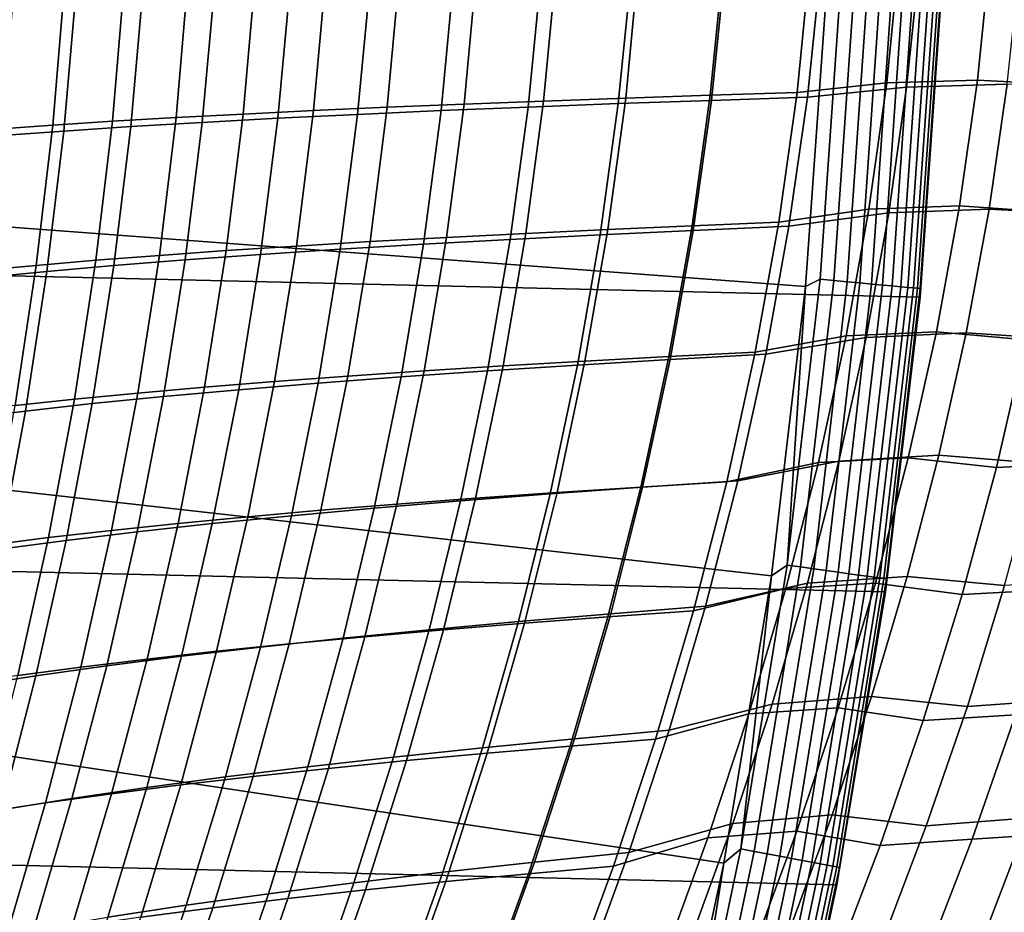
# Model space of a CAD drawing. Header units: metres. Extents: x -28 to 70, y -212 to 27.
# Tile 113 of 220: x 23.47 to 27.75, y -5.25 to -1.37. Entities that reach past the tile are written whole.
import ezdxf

# ---------------------------------------------------------------- set-up
doc = ezdxf.new("R2010")
doc.units = ezdxf.units.M
doc.layers.add('solid_10_261_012_XXX', color=7, linetype='CONTINUOUS')

msp = doc.modelspace()

# ---------------------------------------------------------------- linework, layer by layer
at = {"layer": 'solid_10_261_012_XXX'}
for points in [[(27.379168, -2.575108, -5), (-27.469772, -1.288988, -5), (-27.5, 0, -5), (27.469772, -1.288988, -5)], [(26.881365, -2.528272), (26.970339, -1.26519), (21.973499, -1.079484), (21.894062, -2.156389)], [(26.844122, -1.685048, 93.24733), (26.900267, -1.122711, 93.211777), (27.288704, -1.094313, 93.381462), (27.234049, -1.642539, 93.415886)], [(26.889227, -1.705474, 134.724487), (27.32058, -1.661827, 134.542725), (27.37759, -1.111214, 134.578445), (26.947706, -1.140379, 134.761429)], [(27.234049, -1.642539, 93.415886), (27.288704, -1.094313, 93.381462), (27.683462, -1.086976, 93.532707), (27.62822, -1.631704, 93.567299)], [(27.37759, -1.111214, 134.578445), (27.32058, -1.661827, 134.542725), (27.757647, -1.649381, 134.382385), (27.815201, -1.102994, 134.418167)], [(27.683462, -1.086976, 93.532707), (28.083527, -1.100269, 93.665253), (28.025562, -1.651914, 93.701332), (27.62822, -1.631704, 93.567299)], [(25.396494, -1.735385, 92.379494), (25.450155, -1.15663, 92.344879), (25.79641, -1.147669, 92.588043), (25.742146, -1.722063, 92.622902)], [(25.742146, -1.722063, 92.622902), (25.79641, -1.147669, 92.588043), (26.154087, -1.139039, 92.813965), (26.099201, -1.709249, 92.849068)], [(26.124456, -1.158902, 135.198242), (26.067247, -1.73348, 135.161591), (26.472334, -1.719189, 134.931839), (26.530188, -1.149447, 134.968643)], [(26.099201, -1.709249, 92.849068), (26.154087, -1.139039, 92.813965), (26.522326, -1.130726, 93.022072), (26.466812, -1.696919, 93.057404)], [(26.466812, -1.696919, 93.057404), (26.522326, -1.130726, 93.022072), (26.900267, -1.122711, 93.211777), (26.844122, -1.685048, 93.24733)], [(26.530188, -1.149447, 134.968643), (26.472334, -1.719189, 134.931839), (26.889227, -1.705474, 134.724487), (26.947706, -1.140379, 134.761429)], [(23.868799, -1.810415, 90.924568), (23.919977, -1.206969, 90.890953), (24.196535, -1.196127, 91.211357), (24.144957, -1.794235, 91.245125)], [(24.144957, -1.794235, 91.245125), (24.196535, -1.196127, 91.211357), (24.488537, -1.185675, 91.517685), (24.436502, -1.778644, 91.551636)], [(24.436502, -1.778644, 91.551636), (24.488537, -1.185675, 91.517685), (24.795359, -1.175616, 91.80912), (24.742821, -1.763651, 91.843277)], [(24.642464, -1.201107, 136.325195), (24.587759, -1.797128, 136.28923), (24.934221, -1.780172, 135.977585), (24.989519, -1.189849, 136.013718)], [(24.742821, -1.763651, 91.843277), (24.795359, -1.175616, 91.80912), (25.116184, -1.16594, 92.085045), (25.063101, -1.74924, 92.119431)], [(24.989519, -1.189849, 136.013718), (24.934221, -1.780172, 135.977585), (25.29705, -1.763936, 135.685242), (25.352972, -1.179078, 135.721558)], [(25.063101, -1.74924, 92.119431), (25.116184, -1.16594, 92.085045), (25.450155, -1.15663, 92.344879), (25.396494, -1.735385, 92.379494)], [(25.352972, -1.179078, 135.721558), (25.29705, -1.763936, 135.685242), (25.675106, -1.748384, 135.412994), (25.731668, -1.168771, 135.449478)], [(25.731668, -1.168771, 135.449478), (25.675106, -1.748384, 135.412994), (26.067247, -1.73348, 135.161591), (26.124456, -1.158902, 135.198242)], [(23.364883, -1.844467, 90.244797), (23.415453, -1.229774, 90.211395), (23.659426, -1.218188, 90.557343), (23.608587, -1.827165, 90.590836)], [(23.438398, -1.251199, 137.745956), (23.385551, -1.872397, 137.71048), (23.656944, -1.8525, 137.331177), (23.710154, -1.237943, 137.36673)], [(23.608587, -1.827165, 90.590836), (23.659426, -1.218188, 90.557343), (23.919977, -1.206969, 90.890953), (23.868799, -1.810415, 90.924568)], [(23.710154, -1.237943, 137.36673), (23.656944, -1.8525, 137.331177), (23.948273, -1.833304, 136.967087), (24.001923, -1.225162, 137.002762)], [(24.001923, -1.225162, 137.002762), (23.948273, -1.833304, 136.967087), (24.258795, -1.814837, 136.619385), (24.312946, -1.212877, 136.655197)], [(24.312946, -1.212877, 136.655197), (24.258795, -1.814837, 136.619385), (24.587759, -1.797128, 136.28923), (24.642464, -1.201107, 136.325195)], [(27.031395, -1.249737, -0.003646), (26.970339, -1.26519), (26.881365, -2.528272), (26.944834, -2.496807, -0.003646)], [(27.004028, -2.502292, -0.014544), (27.090778, -1.252482, -0.014544), (27.031395, -1.249737, -0.003646), (26.944834, -2.496807, -0.003646)], [(27.061481, -2.507616, -0.032535), (27.148417, -1.255147, -0.032535), (27.090778, -1.252482, -0.014544), (27.004028, -2.502292, -0.014544)], [(27.116352, -2.5127, -0.057356), (27.203465, -1.257692, -0.057356), (27.148417, -1.255147, -0.032535), (27.061481, -2.507616, -0.032535)], [(27.167841, -2.517471, -0.088645), (27.255117, -1.26008, -0.088645), (27.203465, -1.257692, -0.057356), (27.116352, -2.5127, -0.057356)], [(27.215195, -2.521859, -0.125945), (27.302624, -1.262277, -0.125945), (27.255117, -1.26008, -0.088645), (27.167841, -2.517471, -0.088645)], [(27.257721, -2.5258, -0.16871), (27.345287, -1.264249, -0.16871), (27.302624, -1.262277, -0.125945), (27.215195, -2.521859, -0.125945)], [(27.294798, -2.529236, -0.216316), (27.382483, -1.265969, -0.216316), (27.345287, -1.264249, -0.16871), (27.257721, -2.5258, -0.16871)], [(27.325886, -2.532116, -0.268066), (27.41367, -1.267411, -0.268066), (27.382483, -1.265969, -0.216316), (27.294798, -2.529236, -0.216316)], [(27.350529, -2.5344, -0.323206), (27.438393, -1.268553, -0.323206), (27.41367, -1.267411, -0.268066), (27.325886, -2.532116, -0.268066)], [(27.368366, -2.536053, -0.380929), (27.456287, -1.269381, -0.380929), (27.438393, -1.268553, -0.323206), (27.350529, -2.5344, -0.323206)], [(27.379139, -2.537051, -0.440391), (27.467094, -1.26988, -0.440391), (27.456287, -1.269381, -0.380929), (27.368366, -2.536053, -0.380929)], [(27.467094, -1.26988, -0.440391), (27.379139, -2.537051, -0.440391), (27.379164, -2.57514, -0.5), (27.469774, -1.288987, -0.5)], [(27.228367, -3.855639, -5), (-27.379168, -2.575108, -5), (-27.469772, -1.288988, -5), (27.379168, -2.575108, -5)], [(27.469774, -1.288987, -0.5), (27.379164, -2.57514, -0.5), (27.379168, -2.575108, -5), (27.469772, -1.288988, -5)], [(26.764826, -2.248814, 93.297897), (26.844122, -1.685048, 93.24733), (27.234049, -1.642539, 93.415886), (27.156834, -2.192277, 93.464828)], [(26.809052, -2.266289, 134.673355), (27.242432, -2.208307, 134.493256), (27.32058, -1.661827, 134.542725), (26.889227, -1.705474, 134.724487)], [(27.156834, -2.192277, 93.464828), (27.234049, -1.642539, 93.415886), (27.62822, -1.631704, 93.567299), (27.550171, -2.178088, 93.616486)], [(27.32058, -1.661827, 134.542725), (27.242432, -2.208307, 134.493256), (27.678783, -2.191604, 134.33284), (27.757647, -1.649381, 134.382385)], [(27.62822, -1.631704, 93.567299), (28.025562, -1.651914, 93.701332), (27.943678, -2.205445, 93.75264), (27.550171, -2.178088, 93.616486)], [(27.757647, -1.649381, 134.382385), (27.678783, -2.191604, 134.33284), (28.116661, -2.215136, 134.192398), (28.199034, -1.667353, 134.243774)], [(25.665546, -2.297489, 92.672501), (25.742146, -1.722063, 92.622902), (26.099201, -1.709249, 92.849068), (26.021709, -2.280617, 92.899002)], [(26.021709, -2.280617, 92.899002), (26.099201, -1.709249, 92.849068), (26.466812, -1.696919, 93.057404), (26.388418, -2.264403, 93.107666)], [(26.388418, -2.264403, 93.107666), (26.466812, -1.696919, 93.057404), (26.844122, -1.685048, 93.24733), (26.764826, -2.248814, 93.297897)], [(26.472334, -1.719189, 134.931839), (26.392977, -2.28469, 134.880859), (26.809052, -2.266289, 134.673355), (26.889227, -1.705474, 134.724487)], [(24.668728, -2.35235, 91.891891), (24.742821, -1.763651, 91.843277), (25.063101, -1.74924, 92.119431), (24.988214, -2.333324, 92.168358)], [(24.988214, -2.333324, 92.168358), (25.063101, -1.74924, 92.119431), (25.396494, -1.735385, 92.379494), (25.320766, -2.315048, 92.428757)], [(25.29705, -1.763936, 135.685242), (25.22019, -2.344682, 135.634918), (25.59742, -2.323842, 135.362442), (25.675106, -1.748384, 135.412994)], [(25.320766, -2.315048, 92.428757), (25.396494, -1.735385, 92.379494), (25.742146, -1.722063, 92.622902), (25.665546, -2.297489, 92.672501)], [(25.675106, -1.748384, 135.412994), (25.59742, -2.323842, 135.362442), (25.988724, -2.30386, 135.110825), (26.067247, -1.73348, 135.161591)], [(26.067247, -1.73348, 135.161591), (25.988724, -2.30386, 135.110825), (26.392977, -2.28469, 134.880859), (26.472334, -1.719189, 134.931839)], [(23.796722, -2.41415, 90.972397), (23.868799, -1.810415, 90.924568), (24.144957, -1.794235, 91.245125), (24.072281, -2.39276, 91.293182)], [(24.072281, -2.39276, 91.293182), (24.144957, -1.794235, 91.245125), (24.436502, -1.778644, 91.551636), (24.363152, -2.372154, 91.599953)], [(24.258795, -1.814837, 136.619385), (24.184181, -2.412801, 136.569687), (24.512449, -2.389117, 136.239334), (24.587759, -1.797128, 136.28923)], [(24.363152, -2.372154, 91.599953), (24.436502, -1.778644, 91.551636), (24.742821, -1.763651, 91.843277), (24.668728, -2.35235, 91.891891)], [(24.587759, -1.797128, 136.28923), (24.512449, -2.389117, 136.239334), (24.858158, -2.366426, 135.927475), (24.934221, -1.780172, 135.977585)], [(24.934221, -1.780172, 135.977585), (24.858158, -2.366426, 135.927475), (25.22019, -2.344682, 135.634918), (25.29705, -1.763936, 135.685242)], [(23.293743, -2.459183, 90.292313), (23.364883, -1.844467, 90.244797), (23.608587, -1.827165, 90.590836), (23.537027, -2.436301, 90.638481)], [(23.537027, -2.436301, 90.638481), (23.608587, -1.827165, 90.590836), (23.868799, -1.810415, 90.924568), (23.796722, -2.41415, 90.972397)], [(23.656944, -1.8525, 137.331177), (23.583487, -2.463115, 137.281754), (23.874281, -2.437479, 136.917542), (23.948273, -1.833304, 136.967087)], [(23.948273, -1.833304, 136.967087), (23.874281, -2.437479, 136.917542), (24.184181, -2.412801, 136.569687), (24.258795, -1.814837, 136.619385)], [(23.385551, -1.872397, 137.71048), (23.312527, -2.489668, 137.661148), (23.583487, -2.463115, 137.281754), (23.656944, -1.8525, 137.331177)], [(26.73329, -3.785664), (26.881365, -2.528272), (21.894062, -2.156389), (21.761885, -3.228059)], [(27.057446, -2.742896, 93.528351), (27.156834, -2.192277, 93.464828), (27.550171, -2.178088, 93.616486), (27.449724, -2.725496, 93.680313)], [(27.550171, -2.178088, 93.616486), (27.943678, -2.205445, 93.75264), (27.838392, -2.760089, 93.819176), (27.449724, -2.725496, 93.680313)], [(26.662815, -2.813251, 93.36351), (26.764826, -2.248814, 93.297897), (27.156834, -2.192277, 93.464828), (27.057446, -2.742896, 93.528351)], [(26.708036, -2.822283, 134.608276), (27.143991, -2.750155, 134.430328), (27.242432, -2.208307, 134.493256), (26.809052, -2.266289, 134.673355)], [(27.242432, -2.208307, 134.493256), (27.143991, -2.750155, 134.430328), (27.579498, -2.729181, 134.269806), (27.678783, -2.191604, 134.33284)], [(27.678783, -2.191604, 134.33284), (27.579498, -2.729181, 134.269806), (28.013048, -2.758059, 134.12706), (28.116661, -2.215136, 134.192398)], [(25.921993, -2.852407, 92.963806), (26.021709, -2.280617, 92.899002), (26.388418, -2.264403, 93.107666), (26.287552, -2.83243, 93.172882)], [(26.287552, -2.83243, 93.172882), (26.388418, -2.264403, 93.107666), (26.764826, -2.248814, 93.297897), (26.662815, -2.813251, 93.36351)], [(26.392977, -2.28469, 134.880859), (26.292927, -2.845402, 134.815994), (26.708036, -2.822283, 134.608276), (26.809052, -2.266289, 134.673355)], [(25.223299, -2.894899, 92.492722), (25.320766, -2.315048, 92.428757), (25.665546, -2.297489, 92.672501), (25.566965, -2.873219, 92.736885)], [(25.59742, -2.323842, 135.362442), (25.499342, -2.894584, 135.298035), (25.88966, -2.869485, 135.046173), (25.988724, -2.30386, 135.110825)], [(25.566965, -2.873219, 92.736885), (25.665546, -2.297489, 92.672501), (26.021709, -2.280617, 92.899002), (25.921993, -2.852407, 92.963806)], [(25.988724, -2.30386, 135.110825), (25.88966, -2.869485, 135.046173), (26.292927, -2.845402, 134.815994), (26.392977, -2.28469, 134.880859)], [(24.268724, -2.965513, 91.662743), (24.363152, -2.372154, 91.599953), (24.668728, -2.35235, 91.891891), (24.573351, -2.941011, 91.955048)], [(24.573351, -2.941011, 91.955048), (24.668728, -2.35235, 91.891891), (24.988214, -2.333324, 92.168358), (24.891817, -2.917485, 92.231903)], [(24.858158, -2.366426, 135.927475), (24.761976, -2.948043, 135.863571), (25.123079, -2.920753, 135.570755), (25.22019, -2.344682, 135.634918)], [(24.891817, -2.917485, 92.231903), (24.988214, -2.333324, 92.168358), (25.320766, -2.315048, 92.428757), (25.223299, -2.894899, 92.492722)], [(25.22019, -2.344682, 135.634918), (25.123079, -2.920753, 135.570755), (25.499342, -2.894584, 135.298035), (25.59742, -2.323842, 135.362442)], [(23.703939, -3.017496, 91.034576), (23.796722, -2.41415, 90.972397), (24.072281, -2.39276, 91.293182), (23.978724, -2.991015, 91.355644)], [(23.978724, -2.991015, 91.355644), (24.072281, -2.39276, 91.293182), (24.363152, -2.372154, 91.599953), (24.268724, -2.965513, 91.662743)], [(24.184181, -2.412801, 136.569687), (24.08967, -3.006196, 136.506195), (24.417141, -2.976507, 136.175644), (24.512449, -2.389117, 136.239334)], [(24.512449, -2.389117, 136.239334), (24.417141, -2.976507, 136.175644), (24.761976, -2.948043, 135.863571), (24.858158, -2.366426, 135.927475)], [(23.202173, -3.07325, 90.354088), (23.293743, -2.459183, 90.292313), (23.537027, -2.436301, 90.638481), (23.44491, -3.044919, 90.700432)], [(23.44491, -3.044919, 90.700432), (23.537027, -2.436301, 90.638481), (23.796722, -2.41415, 90.972397), (23.703939, -3.017496, 91.034576)], [(23.583487, -2.463115, 137.281754), (23.490273, -3.069206, 137.218536), (23.780476, -3.037112, 136.854218), (23.874281, -2.437479, 136.917542)], [(23.874281, -2.437479, 136.917542), (23.780476, -3.037112, 136.854218), (24.08967, -3.006196, 136.506195), (24.184181, -2.412801, 136.569687)], [(23.312527, -2.489668, 137.661148), (23.219774, -3.102427, 137.597977), (23.490273, -3.069206, 137.218536), (23.583487, -2.463115, 137.281754)], [(26.800772, -3.738548, -0.003646), (26.944834, -2.496807, -0.003646), (26.881365, -2.528272)], [(26.85965, -3.746761, -0.014544), (27.004028, -2.502292, -0.014544), (26.944834, -2.496807, -0.003646), (26.800772, -3.738548, -0.003646)], [(26.916796, -3.754733, -0.032535), (27.061481, -2.507616, -0.032535), (27.004028, -2.502292, -0.014544), (26.85965, -3.746761, -0.014544)], [(26.971375, -3.762346, -0.057356), (27.116352, -2.5127, -0.057356), (27.061481, -2.507616, -0.032535), (26.916796, -3.754733, -0.032535)], [(27.022587, -3.76949, -0.088645), (27.167841, -2.517471, -0.088645), (27.116352, -2.5127, -0.057356), (26.971375, -3.762346, -0.057356)], [(27.069687, -3.77606, -0.125945), (27.215195, -2.521859, -0.125945), (27.167841, -2.517471, -0.088645), (27.022587, -3.76949, -0.088645)], [(27.111986, -3.78196, -0.16871), (27.257721, -2.5258, -0.16871), (27.215195, -2.521859, -0.125945), (27.069687, -3.77606, -0.125945)], [(26.800772, -3.738548, -0.003646), (26.881365, -2.528272), (26.73329, -3.785664)], [(27.148865, -3.787105, -0.216316), (27.294798, -2.529236, -0.216316), (27.257721, -2.5258, -0.16871), (27.111986, -3.78196, -0.16871)], [(27.179787, -3.791418, -0.268066), (27.325886, -2.532116, -0.268066), (27.294798, -2.529236, -0.216316), (27.148865, -3.787105, -0.216316)], [(27.204298, -3.794837, -0.323206), (27.350529, -2.5344, -0.323206), (27.325886, -2.532116, -0.268066), (27.179787, -3.791418, -0.268066)], [(27.22204, -3.797312, -0.380929), (27.368366, -2.536053, -0.380929), (27.350529, -2.5344, -0.323206), (27.204298, -3.794837, -0.323206)], [(27.232756, -3.798807, -0.440391), (27.379139, -2.537051, -0.440391), (27.368366, -2.536053, -0.380929), (27.22204, -3.797312, -0.380929)], [(27.232756, -3.798807, -0.440391), (27.379164, -2.57514, -0.5), (27.379139, -2.537051, -0.440391)], [(27.017729, -5.127612, -5), (-27.228367, -3.855639, -5), (-27.379168, -2.575108, -5), (27.228367, -3.855639, -5)], [(27.379164, -2.57514, -0.5), (27.228369, -3.855632, -0.5), (27.228367, -3.855639, -5), (27.379168, -2.575108, -5)], [(27.232756, -3.798807, -0.440391), (27.228369, -3.855632, -0.5), (27.379164, -2.57514, -0.5)], [(26.936749, -3.292971, 93.606239), (27.057446, -2.742896, 93.528351), (27.449724, -2.725496, 93.680313), (27.327791, -3.27247, 93.75856)], [(27.143991, -2.750155, 134.430328), (27.02611, -3.286873, 134.354202), (27.460672, -3.261626, 134.193588), (27.579498, -2.729181, 134.269806)], [(27.449724, -2.725496, 93.680313), (27.838392, -2.760089, 93.819176), (27.710722, -3.314262, 93.900711), (27.327791, -3.27247, 93.75856)], [(27.579498, -2.729181, 134.269806), (27.460672, -3.261626, 134.193588), (27.889164, -3.295631, 134.048065), (28.013048, -2.758059, 134.12706)], [(26.538952, -3.376884, 93.443962), (26.662815, -2.813251, 93.36351), (27.057446, -2.742896, 93.528351), (26.936749, -3.292971, 93.606239)], [(26.587034, -3.372918, 134.529526), (27.02611, -3.286873, 134.354202), (27.143991, -2.750155, 134.430328), (26.708036, -2.822283, 134.608276)], [(27.710722, -3.314262, 93.900711), (27.838392, -2.760089, 93.819176), (28.243813, -2.743608, 93.931107), (28.114992, -3.294947, 94.012848)], [(26.165022, -3.399562, 93.252884), (26.287552, -2.83243, 93.172882), (26.662815, -2.813251, 93.36351), (26.538952, -3.376884, 93.443962)], [(26.292927, -2.845402, 134.815994), (26.173, -3.400776, 134.737442), (26.587034, -3.372918, 134.529526), (26.708036, -2.822283, 134.608276)], [(25.447102, -3.447891, 92.815933), (25.566965, -2.873219, 92.736885), (25.921993, -2.852407, 92.963806), (25.800802, -3.423218, 93.043343)], [(25.88966, -2.869485, 135.046173), (25.770828, -3.429801, 134.967865), (26.173, -3.400776, 134.737442), (26.292927, -2.845402, 134.815994)], [(25.800802, -3.423218, 93.043343), (25.921993, -2.852407, 92.963806), (26.287552, -2.83243, 93.172882), (26.165022, -3.399562, 93.252884)], [(24.774502, -3.500442, 92.309998), (24.891817, -2.917485, 92.231903), (25.223299, -2.894899, 92.492722), (25.104733, -3.47362, 92.571289)], [(25.123079, -2.920753, 135.570755), (25.006409, -3.491584, 135.49295), (25.381603, -3.460051, 135.219971), (25.499342, -2.894584, 135.298035)], [(25.104733, -3.47362, 92.571289), (25.223299, -2.894899, 92.492722), (25.566965, -2.873219, 92.736885), (25.447102, -3.447891, 92.815933)], [(25.499342, -2.894584, 135.298035), (25.381603, -3.460051, 135.219971), (25.770828, -3.429801, 134.967865), (25.88966, -2.869485, 135.046173)], [(24.153704, -3.557521, 91.739983), (24.268724, -2.965513, 91.662743), (24.573351, -2.941011, 91.955048), (24.457222, -3.528396, 92.032692)], [(24.417141, -2.976507, 136.175644), (24.302443, -3.558729, 136.098312), (24.646326, -3.524458, 135.786011), (24.761976, -2.948043, 135.863571)], [(24.457222, -3.528396, 92.032692), (24.573351, -2.941011, 91.955048), (24.891817, -2.917485, 92.231903), (24.774502, -3.500442, 92.309998)], [(24.761976, -2.948043, 135.863571), (24.646326, -3.524458, 135.786011), (25.006409, -3.491584, 135.49295), (25.123079, -2.920753, 135.570755)], [(23.590824, -3.619328, 91.11113), (23.703939, -3.017496, 91.034576), (23.978724, -2.991015, 91.355644), (23.864712, -3.587842, 91.43251)], [(23.864712, -3.587842, 91.43251), (23.978724, -2.991015, 91.355644), (24.268724, -2.965513, 91.662743), (24.153704, -3.557521, 91.739983)], [(24.08967, -3.006196, 136.506195), (23.975832, -3.594453, 136.429047), (24.302443, -3.558729, 136.098312), (24.417141, -2.976507, 136.175644)], [(23.332567, -3.651937, 90.776726), (23.44491, -3.044919, 90.700432), (23.703939, -3.017496, 91.034576), (23.590824, -3.619328, 91.11113)], [(23.490273, -3.069206, 137.218536), (23.37779, -3.670194, 137.141602), (23.667381, -3.631629, 136.777206), (23.780476, -3.037112, 136.854218)], [(23.780476, -3.037112, 136.854218), (23.667381, -3.631629, 136.777206), (23.975832, -3.594453, 136.429047), (24.08967, -3.006196, 136.506195)], [(23.219774, -3.102427, 137.597977), (23.10775, -3.710088, 137.521057), (23.37779, -3.670194, 137.141602), (23.490273, -3.069206, 137.218536)], [(26.52643, -5.034723), (26.73329, -3.785664), (21.761885, -3.228059), (21.577272, -4.292)], [(26.39411, -3.938216, 93.53907), (26.538952, -3.376884, 93.443962), (26.936749, -3.292971, 93.606239), (26.79561, -3.841058, 93.698311)], [(26.446905, -3.917656, 134.437393), (26.889631, -3.817961, 134.265137), (27.02611, -3.286873, 134.354202), (26.587034, -3.372918, 134.529526)], [(26.79561, -3.841058, 93.698311), (26.936749, -3.292971, 93.606239), (27.327791, -3.27247, 93.75856), (27.185291, -3.817532, 93.851028)], [(27.02611, -3.286873, 134.354202), (26.889631, -3.817961, 134.265137), (27.323195, -3.788459, 134.104446), (27.460672, -3.261626, 134.193588)], [(27.327791, -3.27247, 93.75856), (27.710722, -3.314262, 93.900711), (27.561695, -3.866365, 93.997009), (27.185291, -3.817532, 93.851028)], [(27.460672, -3.261626, 134.193588), (27.323195, -3.788459, 134.104446), (27.745987, -3.827363, 133.955734), (27.889164, -3.295631, 134.048065)], [(27.561695, -3.866365, 93.997009), (27.710722, -3.314262, 93.900711), (28.114992, -3.294947, 94.012848), (27.964708, -3.844327, 94.109367)], [(26.02165, -3.964342, 93.347504), (26.165022, -3.399562, 93.252884), (26.538952, -3.376884, 93.443962), (26.39411, -3.938216, 93.53907)], [(26.173, -3.400776, 134.737442), (26.034014, -3.950264, 134.645493), (26.446905, -3.917656, 134.437393), (26.587034, -3.372918, 134.529526)], [(25.306667, -4.020132, 92.909515), (25.447102, -3.447891, 92.815933), (25.800802, -3.423218, 93.043343), (25.658905, -3.991634, 93.137444)], [(25.770828, -3.429801, 134.967865), (25.633003, -3.984254, 134.876129), (26.034014, -3.950264, 134.645493), (26.173, -3.400776, 134.737442)], [(25.658905, -3.991634, 93.137444), (25.800802, -3.423218, 93.043343), (26.165022, -3.399562, 93.252884), (26.02165, -3.964342, 93.347504)], [(25.006409, -3.491584, 135.49295), (24.870867, -4.056614, 135.401688), (25.244936, -4.019683, 135.128479), (25.381603, -3.460051, 135.219971)], [(24.965723, -4.049875, 92.664345), (25.104733, -3.47362, 92.571289), (25.447102, -3.447891, 92.815933), (25.306667, -4.020132, 92.909515)], [(25.381603, -3.460051, 135.219971), (25.244936, -4.019683, 135.128479), (25.633003, -3.984254, 134.876129), (25.770828, -3.429801, 134.967865)], [(24.320889, -4.113253, 92.124779), (24.457222, -3.528396, 92.032692), (24.774502, -3.500442, 92.309998), (24.636868, -4.080902, 92.402557)], [(24.646326, -3.524458, 135.786011), (24.511856, -4.095104, 135.694962), (24.870867, -4.056614, 135.401688), (25.006409, -3.491584, 135.49295)], [(24.636868, -4.080902, 92.402557), (24.774502, -3.500442, 92.309998), (25.104733, -3.47362, 92.571289), (24.965723, -4.049875, 92.664345)], [(24.018579, -4.146966, 91.831627), (24.153704, -3.557521, 91.739983), (24.457222, -3.528396, 92.032692), (24.320889, -4.113253, 92.124779)], [(24.302443, -3.558729, 136.098312), (24.168959, -4.135214, 136.007462), (24.511856, -4.095104, 135.694962), (24.646326, -3.524458, 135.786011)], [(23.457769, -4.218515, 91.202065), (23.590824, -3.619328, 91.11113), (23.864712, -3.587842, 91.43251), (23.730686, -4.182066, 91.523773)], [(23.667381, -3.631629, 136.777206), (23.535526, -4.220454, 136.6866), (23.843229, -4.177, 136.338348), (23.975832, -3.594453, 136.429047)], [(23.730686, -4.182066, 91.523773), (23.864712, -3.587842, 91.43251), (24.153704, -3.557521, 91.739983), (24.018579, -4.146966, 91.831627)], [(23.975832, -3.594453, 136.429047), (23.843229, -4.177, 136.338348), (24.168959, -4.135214, 136.007462), (24.302443, -3.558729, 136.098312)], [(23.200338, -4.256255, 90.867409), (23.332567, -3.651937, 90.776726), (23.590824, -3.619328, 91.11113), (23.457769, -4.218515, 91.202065)], [(23.37779, -3.670194, 137.141602), (23.246531, -4.265501, 137.051025), (23.535526, -4.220454, 136.6866), (23.667381, -3.631629, 136.777206)], [(26.599516, -4.972311, -0.003646), (26.800772, -3.738548, -0.003646), (26.73329, -3.785664)], [(26.657951, -4.983235, -0.014544), (26.85965, -3.746761, -0.014544), (26.800772, -3.738548, -0.003646), (26.599516, -4.972311, -0.003646)], [(26.714668, -4.993837, -0.032535), (26.916796, -3.754733, -0.032535), (26.85965, -3.746761, -0.014544), (26.657951, -4.983235, -0.014544)], [(26.768837, -5.003963, -0.057356), (26.971375, -3.762346, -0.057356), (26.916796, -3.754733, -0.032535), (26.714668, -4.993837, -0.032535)], [(26.819666, -5.013464, -0.088645), (27.022587, -3.76949, -0.088645), (26.971375, -3.762346, -0.057356), (26.768837, -5.003963, -0.057356)], [(26.599516, -4.972311, -0.003646), (26.73329, -3.785664), (26.52643, -5.034723)], [(26.889631, -3.817961, 134.265137), (26.735453, -4.343004, 134.163376), (27.167992, -4.309281, 134.00264), (27.323195, -3.788459, 134.104446)], [(26.866411, -5.022203, -0.125945), (27.069687, -3.77606, -0.125945), (27.022587, -3.76949, -0.088645), (26.819666, -5.013464, -0.088645)], [(26.908392, -5.03005, -0.16871), (27.111986, -3.78196, -0.16871), (27.069687, -3.77606, -0.125945), (26.866411, -5.022203, -0.125945)], [(26.944996, -5.036892, -0.216316), (27.148865, -3.787105, -0.216316), (27.111986, -3.78196, -0.16871), (26.908392, -5.03005, -0.16871)], [(26.975683, -5.042629, -0.268066), (27.179787, -3.791418, -0.268066), (27.148865, -3.787105, -0.216316), (26.944996, -5.036892, -0.216316)], [(27.000011, -5.047177, -0.323206), (27.204298, -3.794837, -0.323206), (27.179787, -3.791418, -0.268066), (26.975683, -5.042629, -0.268066)], [(27.01762, -5.050468, -0.380929), (27.22204, -3.797312, -0.380929), (27.204298, -3.794837, -0.323206), (27.000011, -5.047177, -0.323206)], [(27.028255, -5.052456, -0.440391), (27.232756, -3.798807, -0.440391), (27.22204, -3.797312, -0.380929), (27.01762, -5.050468, -0.380929)], [(27.028255, -5.052456, -0.440391), (27.228369, -3.855632, -0.5), (27.232756, -3.798807, -0.440391)], [(27.323195, -3.788459, 134.104446), (27.167992, -4.309281, 134.00264), (27.584545, -4.352895, 133.850327), (27.745987, -3.827363, 133.955734)], [(27.745987, -3.827363, 133.955734), (27.584545, -4.352895, 133.850327), (28.032944, -4.321043, 133.739197), (28.195198, -3.799368, 133.844406)], [(26.229431, -4.495537, 93.648521), (26.39411, -3.938216, 93.53907), (26.79561, -3.841058, 93.698311), (26.635109, -4.385554, 93.804268)], [(26.288572, -4.456064, 134.332092), (26.735453, -4.343004, 134.163376), (26.889631, -3.817961, 134.265137), (26.446905, -3.917656, 134.437393)], [(26.635109, -4.385554, 93.804268), (26.79561, -3.841058, 93.698311), (27.185291, -3.817532, 93.851028), (27.023348, -4.359051, 93.957405)], [(27.185291, -3.817532, 93.851028), (27.561695, -3.866365, 93.997009), (27.392609, -4.4146, 94.107712), (27.023348, -4.359051, 93.957405)], [(27.392609, -4.4146, 94.107712), (27.561695, -3.866365, 93.997009), (27.964708, -3.844327, 94.109367), (27.794304, -4.389924, 94.220314)], [(26.747675, -6.388412, -5), (-27.017729, -5.127612, -5), (-27.228367, -3.855639, -5), (27.017729, -5.127612, -5)], [(27.228369, -3.855632, -0.5), (27.017721, -5.127649, -0.5), (27.017729, -5.127612, -5), (27.228367, -3.855639, -5)], [(27.028255, -5.052456, -0.440391), (27.017721, -5.127649, -0.5), (27.228369, -3.855632, -0.5)], [(26.034014, -3.950264, 134.645493), (25.876848, -4.493414, 134.540344), (26.288572, -4.456064, 134.332092), (26.446905, -3.917656, 134.437393)], [(25.633003, -3.984254, 134.876129), (25.47703, -4.532371, 134.771179), (25.876848, -4.493414, 134.540344), (26.034014, -3.950264, 134.645493)], [(25.497334, -4.556005, 93.245857), (25.658905, -3.991634, 93.137444), (26.02165, -3.964342, 93.347504), (25.858522, -4.525089, 93.456444)], [(25.858522, -4.525089, 93.456444), (26.02165, -3.964342, 93.347504), (26.39411, -3.938216, 93.53907), (26.229431, -4.495537, 93.648521)], [(24.870867, -4.056614, 135.401688), (24.717222, -4.615336, 135.297134), (25.090145, -4.572992, 135.023712), (25.244936, -4.019683, 135.128479)], [(24.807194, -4.622078, 92.771706), (24.965723, -4.049875, 92.664345), (25.306667, -4.020132, 92.909515), (25.146635, -4.588322, 93.017403)], [(25.244936, -4.019683, 135.128479), (25.090145, -4.572992, 135.023712), (25.47703, -4.532371, 134.771179), (25.633003, -3.984254, 134.876129)], [(25.146635, -4.588322, 93.017403), (25.306667, -4.020132, 92.909515), (25.658905, -3.991634, 93.137444), (25.497334, -4.556005, 93.245857)], [(24.511856, -4.095104, 135.694962), (24.359291, -4.659461, 135.590576), (24.717222, -4.615336, 135.297134), (24.870867, -4.056614, 135.401688)], [(24.47978, -4.657312, 92.509407), (24.636868, -4.080902, 92.402557), (24.965723, -4.049875, 92.664345), (24.807194, -4.622078, 92.771706)], [(24.168959, -4.135214, 136.007462), (24.01738, -4.705426, 135.903214), (24.359291, -4.659461, 135.590576), (24.511856, -4.095104, 135.694962)], [(24.165163, -4.694059, 92.231155), (24.320889, -4.113253, 92.124779), (24.636868, -4.080902, 92.402557), (24.47978, -4.657312, 92.509407)], [(23.577353, -4.772233, 91.629349), (23.730686, -4.182066, 91.523773), (24.018579, -4.146966, 91.831627), (23.864111, -4.732359, 91.937576)], [(23.843229, -4.177, 136.338348), (23.692513, -4.753285, 136.234192), (24.01738, -4.705426, 135.903214), (24.168959, -4.135214, 136.007462)], [(23.864111, -4.732359, 91.937576), (24.018579, -4.146966, 91.831627), (24.320889, -4.113253, 92.124779), (24.165163, -4.694059, 92.231155)], [(23.305428, -4.813631, 91.307343), (23.457769, -4.218515, 91.202065), (23.730686, -4.182066, 91.523773), (23.577353, -4.772233, 91.629349)], [(23.535526, -4.220454, 136.6866), (23.385525, -4.803021, 136.582474), (23.692513, -4.753285, 136.234192), (23.843229, -4.177, 136.338348)], [(23.246531, -4.265501, 137.051025), (23.097069, -4.854544, 136.946854), (23.385525, -4.803021, 136.582474), (23.535526, -4.220454, 136.6866)], [(26.261261, -6.272649), (26.52643, -5.034723), (21.577272, -4.292), (21.340691, -5.345551)], [(26.735453, -4.343004, 134.163376), (26.564594, -4.861811, 134.049103), (26.996113, -4.823942, 133.888351), (27.167992, -4.309281, 134.00264)], [(27.167992, -4.309281, 134.00264), (26.996113, -4.823942, 133.888351), (27.405985, -4.872123, 133.73204), (27.584545, -4.352895, 133.850327)], [(27.584545, -4.352895, 133.850327), (27.405985, -4.872123, 133.73204), (27.853594, -4.836546, 133.621155), (28.032944, -4.321043, 133.739197)], [(26.113087, -4.987916, 134.213791), (26.564594, -4.861811, 134.049103), (26.735453, -4.343004, 134.163376), (26.288572, -4.456064, 134.332092)], [(26.456705, -4.92455, 93.923676), (26.635109, -4.385554, 93.804268), (27.023348, -4.359051, 93.957405), (26.843472, -4.895102, 94.077225)], [(27.023348, -4.359051, 93.957405), (27.392609, -4.4146, 94.107712), (27.205133, -4.956898, 94.2323), (26.843472, -4.895102, 94.077225)], [(26.046431, -5.046829, 93.771858), (26.229431, -4.495537, 93.648521), (26.635109, -4.385554, 93.804268), (26.456705, -4.92455, 93.923676)], [(27.205133, -4.956898, 94.2323), (27.392609, -4.4146, 94.107712), (27.794304, -4.389924, 94.220314), (27.605497, -4.929653, 94.345139)], [(27.605497, -4.929653, 94.345139), (27.794304, -4.389924, 94.220314), (28.2015, -4.366236, 94.31208), (28.01148, -4.903609, 94.437004)], [(25.47703, -4.532371, 134.771179), (25.303894, -5.073844, 134.653137), (25.70253, -5.029959, 134.42218), (25.876848, -4.493414, 134.540344)], [(25.876848, -4.493414, 134.540344), (25.70253, -5.029959, 134.42218), (26.113087, -4.987916, 134.213791), (26.288572, -4.456064, 134.332092)], [(25.090145, -4.572992, 135.023712), (24.91818, -5.119627, 134.905823), (25.303894, -5.073844, 134.653137), (25.47703, -4.532371, 134.771179)], [(25.317493, -5.114351, 93.368187), (25.497334, -4.556005, 93.245857), (25.858522, -4.525089, 93.456444), (25.677099, -5.079804, 93.579285)], [(25.677099, -5.079804, 93.579285), (25.858522, -4.525089, 93.456444), (26.229431, -4.495537, 93.648521), (26.046431, -5.046829, 93.771858)], [(24.717222, -4.615336, 135.297134), (24.546387, -5.167359, 135.179382), (24.91818, -5.119627, 134.905823), (25.090145, -4.572992, 135.023712)], [(24.968357, -5.150502, 93.139214), (25.146635, -4.588322, 93.017403), (25.497334, -4.556005, 93.245857), (25.317493, -5.114351, 93.368187)], [(24.359291, -4.659461, 135.590576), (24.18951, -5.217096, 135.472946), (24.546387, -5.167359, 135.179382), (24.717222, -4.615336, 135.297134)], [(24.304476, -5.227755, 92.630249), (24.47978, -4.657312, 92.509407), (24.807194, -4.622078, 92.771706), (24.630436, -5.188293, 92.893021)], [(24.630436, -5.188293, 92.893021), (24.807194, -4.622078, 92.771706), (25.146635, -4.588322, 93.017403), (24.968357, -5.150502, 93.139214)], [(24.01738, -4.705426, 135.903214), (23.848549, -5.268891, 135.785645), (24.18951, -5.217096, 135.472946), (24.359291, -4.659461, 135.590576)], [(23.991224, -5.268923, 92.351555), (24.165163, -4.694059, 92.231155), (24.47978, -4.657312, 92.509407), (24.304476, -5.227755, 92.630249)], [(23.692513, -4.753285, 136.234192), (23.524496, -5.322795, 136.116623), (23.848549, -5.268891, 135.785645), (24.01738, -4.705426, 135.903214)], [(23.691423, -5.311832, 92.057594), (23.864111, -4.732359, 91.937576), (24.165163, -4.694059, 92.231155), (23.991224, -5.268923, 92.351555)], [(23.405783, -5.356497, 91.749054), (23.577353, -4.772233, 91.629349), (23.864111, -4.732359, 91.937576), (23.691423, -5.311832, 92.057594)], [(23.134819, -5.402856, 91.426796), (23.305428, -4.813631, 91.307343), (23.577353, -4.772233, 91.629349), (23.405783, -5.356497, 91.749054)], [(23.385525, -4.803021, 136.582474), (23.218157, -5.378779, 136.464844), (23.524496, -5.322795, 136.116623), (23.692513, -4.753285, 136.234192)], [(26.564594, -4.861811, 134.049103), (26.378098, -5.374232, 133.922501), (26.80863, -5.33233, 133.76178), (26.996113, -4.823942, 133.888351)], [(26.996113, -4.823942, 133.888351), (26.80863, -5.33233, 133.76178), (27.211464, -5.38497, 133.601074), (27.405985, -4.872123, 133.73204)], [(27.853594, -4.836546, 133.621155), (27.658331, -5.345839, 133.490463), (28.111748, -5.308238, 133.405716), (28.307583, -4.802233, 133.535934)], [(25.921524, -5.51301, 134.082672), (26.378098, -5.374232, 133.922501), (26.564594, -4.861811, 134.049103), (26.113087, -4.987916, 134.213791)], [(27.405985, -4.872123, 133.73204), (27.211464, -5.38497, 133.601074), (27.658331, -5.345839, 133.490463), (27.853594, -4.836546, 133.621155)], [(26.261906, -5.456101, 94.056061), (26.456705, -4.92455, 93.923676), (26.843472, -4.895102, 94.077225), (26.647223, -5.423721, 94.210014)], [(26.843472, -4.895102, 94.077225), (27.205133, -4.956898, 94.2323), (27.000967, -5.491168, 94.370232), (26.647223, -5.423721, 94.210014)], [(27.400038, -5.461406, 94.483299), (27.605497, -4.929653, 94.345139), (28.01148, -4.903609, 94.437004), (27.804848, -5.433085, 94.575249)], [(25.846647, -5.590053, 93.908615), (26.046431, -5.046829, 93.771858), (26.456705, -4.92455, 93.923676), (26.261906, -5.456101, 94.056061)], [(27.000967, -5.491168, 94.370232), (27.205133, -4.956898, 94.2323), (27.605497, -4.929653, 94.345139), (27.400038, -5.461406, 94.483299)], [(25.70253, -5.029959, 134.42218), (25.512093, -5.559651, 134.291122), (25.921524, -5.51301, 134.082672), (26.113087, -4.987916, 134.213791)], [(26.341496, -6.195463, -0.003646), (26.599516, -4.972311, -0.003646), (26.52643, -5.034723)], [(26.399364, -6.209074, -0.014544), (26.657951, -4.983235, -0.014544), (26.599516, -4.972311, -0.003646), (26.341496, -6.195463, -0.003646)], [(26.45553, -6.222284, -0.032535), (26.714668, -4.993837, -0.032535), (26.657951, -4.983235, -0.014544), (26.399364, -6.209074, -0.014544)], [(26.509172, -6.234901, -0.057356), (26.768837, -5.003963, -0.057356), (26.714668, -4.993837, -0.032535), (26.45553, -6.222284, -0.032535)], [(26.559509, -6.24674, -0.088645), (26.819666, -5.013464, -0.088645), (26.768837, -5.003963, -0.057356), (26.509172, -6.234901, -0.057356)], [(25.303894, -5.073844, 134.653137), (25.114599, -5.608383, 134.522156), (25.512093, -5.559651, 134.291122), (25.70253, -5.029959, 134.42218)], [(25.478865, -5.626467, 93.715584), (25.677099, -5.079804, 93.579285), (26.046431, -5.046829, 93.771858), (25.846647, -5.590053, 93.908615)], [(26.341496, -6.195463, -0.003646), (26.52643, -5.034723), (26.261261, -6.272649)], [(26.605803, -6.257628, -0.125945), (26.866411, -5.022203, -0.125945), (26.819666, -5.013464, -0.088645), (26.559509, -6.24674, -0.088645)], [(26.647375, -6.267406, -0.16871), (26.908392, -5.03005, -0.16871), (26.866411, -5.022203, -0.125945), (26.605803, -6.257628, -0.125945)], [(26.683622, -6.275931, -0.216316), (26.944996, -5.036892, -0.216316), (26.908392, -5.03005, -0.16871), (26.647375, -6.267406, -0.16871)], [(26.714014, -6.283079, -0.268066), (26.975683, -5.042629, -0.268066), (26.944996, -5.036892, -0.216316), (26.683622, -6.275931, -0.216316)], [(26.738106, -6.288745, -0.323206), (27.000011, -5.047177, -0.323206), (26.975683, -5.042629, -0.268066), (26.714014, -6.283079, -0.268066)], [(26.755545, -6.292847, -0.380929), (27.01762, -5.050468, -0.380929), (27.000011, -5.047177, -0.323206), (26.738106, -6.288745, -0.323206)], [(24.91818, -5.119627, 134.905823), (24.730013, -5.659252, 134.774918), (25.114599, -5.608383, 134.522156), (25.303894, -5.073844, 134.653137)], [(25.120811, -5.66467, 93.504021), (25.317493, -5.114351, 93.368187), (25.677099, -5.079804, 93.579285), (25.478865, -5.626467, 93.715584)], [(26.766075, -6.295324, -0.440391), (27.028255, -5.052456, -0.440391), (27.01762, -5.050468, -0.380929), (26.755545, -6.292847, -0.380929)], [(26.766075, -6.295324, -0.440391), (27.017721, -5.127649, -0.5), (27.028255, -5.052456, -0.440391)], [(26.418852, -7.635068, -5), (-26.747675, -6.388412, -5), (-27.017729, -5.127612, -5), (26.747675, -6.388412, -5)], [(24.546387, -5.167359, 135.179382), (24.359295, -5.712305, 135.048523), (24.730013, -5.659252, 134.774918), (24.91818, -5.119627, 134.905823)], [(24.773205, -5.70469, 93.274582), (24.968357, -5.150502, 93.139214), (25.317493, -5.114351, 93.368187), (25.120811, -5.66467, 93.504021)], [(27.017721, -5.127649, -0.5), (26.747681, -6.388393, -0.5), (26.747675, -6.388412, -5), (27.017729, -5.127612, -5)], [(26.766075, -6.295324, -0.440391), (26.747681, -6.388393, -0.5), (27.017721, -5.127649, -0.5)], [(24.18951, -5.217096, 135.472946), (24.003412, -5.767587, 135.342102), (24.359295, -5.712305, 135.048523), (24.546387, -5.167359, 135.179382)], [(24.436768, -5.746554, 93.027946), (24.630436, -5.188293, 92.893021), (24.968357, -5.150502, 93.139214), (24.773205, -5.70469, 93.274582)], [(23.848549, -5.268891, 135.785645), (23.66333, -5.825146, 135.654785), (24.003412, -5.767587, 135.342102), (24.18951, -5.217096, 135.472946)], [(24.112219, -5.790289, 92.764771), (24.304476, -5.227755, 92.630249), (24.630436, -5.188293, 92.893021), (24.436768, -5.746554, 93.027946)], [(23.800282, -5.835924, 92.485718), (23.991224, -5.268923, 92.351555), (24.304476, -5.227755, 92.630249), (24.112219, -5.790289, 92.764771)]]:
    msp.add_3dface(points, dxfattribs=at)

doc.saveas('drawing.dxf')
